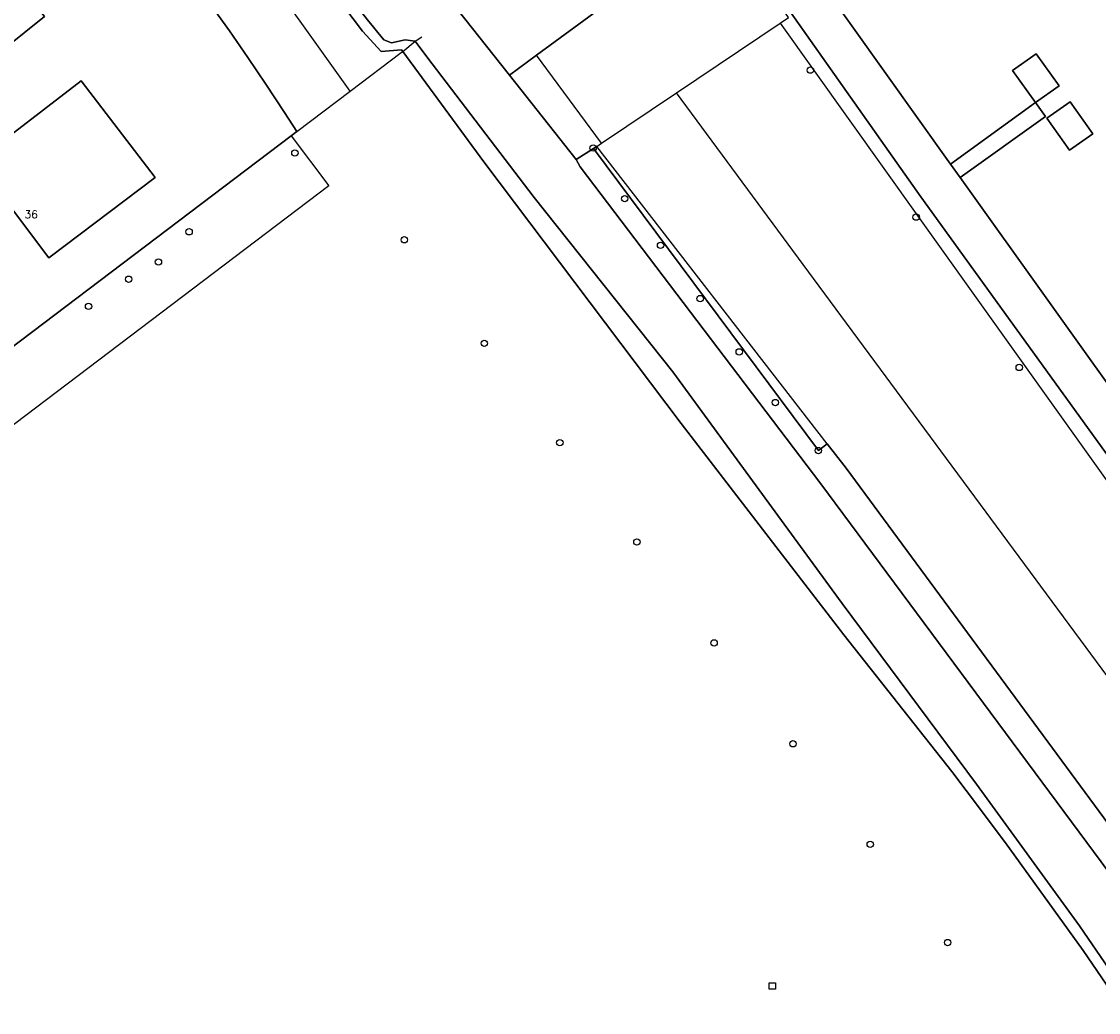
# Model space of a CAD drawing. Header units: metres. Extents: x 108000 to 109000, y 423600 to 424200.
# Tile 59 of 106: x 108627 to 108712, y 423600 to 423678. Entities that reach past the tile are written whole.
import ezdxf

# ---------------------------------------------------------------- set-up
doc = ezdxf.new("R2010")
doc.units = ezdxf.units.M
doc.header["$MEASUREMENT"] = 0
for name, color, linetype in [('Erf', 10, 'Continuous'), ('Fietspad', 10, 'Continuous'), ('grasland agrarisch', 10, 'Continuous'), ('groenvoorziening', 10, 'Continuous'), ('Hek', 10, 'Continuous'), ('Huisnummers', 10, 'Continuous'), ('kolk', 10, 'Continuous'), ('oever_ slootkant', 10, 'Continuous'), ('pand', 10, 'Continuous'), ('vegetatieobject', 10, 'Continuous'), ('voetpad op trap', 10, 'Continuous'), ('waterloop_ sloot', 10, 'Continuous')]:
    doc.layers.add(name, color=color, linetype=linetype)
doc.styles.get("Standard").update_dxf_attribs({"font": 'txt.shx'})

msp = doc.modelspace()

# ---------------------------------------------------------------- linework, layer by layer
at = {"layer": 'Erf', "color": 52, "true_color": 0xd2d200}
for points in [[(108646.485, 423719.312), (108650.828, 423711.304), (108651.135, 423710.827), (108651.597, 423710.035), (108652.049, 423708.941), (108652.309, 423707.993), (108652.48, 423706.822), (108652.491, 423705.638), (108651.167, 423697.497), (108648.412, 423695.727), (108648.734, 423695.025), (108649.387, 423693.985), (108650.154, 423693.051), (108659.845, 423680.449), (108665.163, 423673.718), (108667.291, 423675.283), (108680.996, 423685.36), (108681.774, 423685.932), (108677.84, 423691.581), (108674.953, 423695.503), (108665.635, 423708.164), (108662.681, 423706.118), (108661.328, 423704.889)], [(108706.57, 423671.562), (108707.359, 423670.469), (108700.625, 423665.656), (108714.812, 423645.812), (108723.169, 423651.756), (108723.278, 423651.602), (108749.749, 423670.391), (108748.305, 423672.492), (108737.473, 423687.494), (108737.089, 423687.191), (108737.391, 423686.784), (108733.333, 423683.792), (108730.951, 423687.018), (108735.002, 423690.01), (108735.493, 423690.266), (108734.416, 423691.811), (108721.456, 423709.97), (108719.256, 423712.973), (108691.42, 423693.275), (108684.477, 423688.312), (108699.875, 423666.719), (108706.57, 423671.562)], [(108607.199, 423638.093), (108647.97, 423668.932), (108648.43, 423669.28), (108647.458, 423670.783), (108645.994, 423673.011), (108644.57, 423675.11), (108643.121, 423677.193), (108640.786, 423680.441), (108639.41, 423682.42), (108637.127, 423685.432), (108635.575, 423687.39), (108633.212, 423690.334), (108630.618, 423693.463), (108629.168, 423695.158), (108627.497, 423697.052), (108625.794, 423698.91)], [(108622.602, 423685.804), (108628.577, 423678.322), (108620.402, 423671.792), (108616.61, 423676.561), (108615.613, 423675.768), (108613.448, 423678.47), (108622.602, 423685.804)], [(108706.57, 423671.562), (108704.758, 423674.094), (108706.609, 423675.406), (108708.422, 423672.875), (108706.57, 423671.562)], [(108622.19, 423666.153), (108631.444, 423673.263), (108637.27, 423665.679), (108628.908, 423659.362), (108625.258, 423664.193), (108624.248, 423663.43), (108622.19, 423666.153)], [(108707.453, 423670.344), (108709.281, 423671.625), (108711.078, 423669.094), (108709.242, 423667.813), (108707.453, 423670.344)]]:
    msp.add_lwpolyline(points, dxfattribs=at)
at = {"layer": 'Fietspad', "color": 255}
msp.add_lwpolyline([(108714.812, 423645.812), (108700.625, 423665.656), (108699.875, 423666.719), (108684.477, 423688.312), (108683.835, 423689.213), (108683.156, 423690.165), (108657.078, 423725.651), (108658.059, 423726.967), (108655.086, 423729.585), (108648.751, 423734.903), (108649.028, 423735.214), (108647.211, 423736.771), (108645.155, 423733.835), (108645.786, 423733.325), (108647.528, 423731.904), (108649.815, 423729.654), (108651.91, 423727.364), (108653.884, 423724.969), (108666.154, 423708.152), (108682.016, 423686.11), (108683.951, 423683.422), (108697.548, 423664.15), (108716.32, 423638.176)], dxfattribs=at)
at = {"layer": 'grasland agrarisch', "color": 3, "true_color": 0x00f000}
for p, q in [((108672.027, 423668.104), (108671.778, 423667.937)), ((108690.161, 423644.728), (108672.027, 423668.104))]:
    msp.add_line(p, q, dxfattribs=at)
for points in [[(108728.653, 423621.009), (108716.32, 423638.176), (108697.548, 423664.15), (108683.951, 423683.422), (108682.016, 423686.11), (108681.774, 423685.932), (108680.996, 423685.36), (108667.291, 423675.283), (108665.163, 423673.718), (108670.403, 423667.086), (108671.778, 423667.937)], [(108678.32, 423672.333), (108686.455, 423677.801), (108697.288, 423662.613), (108727.596, 423620.243)], [(108672.027, 423668.104), (108672.401, 423668.355), (108678.32, 423672.333)], [(108720.56, 423615.149), (108689.096, 423657.716), (108678.32, 423672.333)], [(108671.778, 423667.937), (108689.471, 423644.193), (108690.161, 423644.728)], [(108690.161, 423644.728), (108691.648, 423642.812), (108713.767, 423612.814), (108723.085, 423600)]]:
    msp.add_lwpolyline(points, dxfattribs=at)
at = {"layer": 'groenvoorziening', "color": 3}
for q in [(108652.622, 423672.451), (108647.97, 423668.932)]:
    msp.add_line((108648.43, 423669.28), q, dxfattribs=at)
for points in [[(108656.769, 423675.588), (108656.656, 423675.703), (108655.056, 423675.572), (108653.598, 423677.171), (108646.095, 423687.112), (108638.246, 423697.387), (108635.981, 423700.351), (108631.192, 423706.327), (108627.859, 423709.988), (108624.428, 423713.269), (108620.879, 423716.317), (108616.649, 423719.331), (108612.402, 423722.071), (108606.245, 423725.716), (108599.559, 423729.422), (108588.65, 423735.494), (108584.661, 423738.114), (108581.333, 423740.875), (108578.957, 423740.725), (108575.745, 423736.872)], [(108652.622, 423672.451), (108648.684, 423677.952), (108641.1, 423688.471), (108634.414, 423696.719), (108627.551, 423704.292), (108618.627, 423712.13), (108614.251, 423715.267), (108605.755, 423721.008), (108594.688, 423727.678), (108587.667, 423731.252), (108578.91, 423735.154)], [(108625.794, 423698.91), (108627.497, 423697.052), (108629.168, 423695.158), (108630.618, 423693.463), (108633.212, 423690.334), (108635.575, 423687.39), (108637.127, 423685.432), (108639.41, 423682.42), (108640.786, 423680.441), (108643.121, 423677.193), (108644.57, 423675.11), (108645.994, 423673.011), (108647.458, 423670.783), (108648.43, 423669.28)], [(108652.622, 423672.451), (108656.648, 423675.496), (108656.769, 423675.588)], [(108713.635, 423600), (108710.302, 423604.871), (108704.187, 423613.346), (108701.113, 423617.447), (108699.977, 423618.962), (108691.471, 423629.708), (108678.666, 423646.332), (108663.142, 423666.901), (108656.769, 423675.588)], [(108647.97, 423668.932), (108607.199, 423638.093), (108574.8, 423613.702), (108558.282, 423617.468), (108553.077, 423618.699), (108552.762, 423619.167), (108550.534, 423619.685)], [(108647.97, 423668.932), (108650.936, 423665.003), (108576.88, 423608.924)]]:
    msp.add_lwpolyline(points, dxfattribs=at)
at = {"layer": 'Hek', "color": 30}
for p, q in [((108656.769, 423675.588), (108657.742, 423676.402)), ((108657.742, 423676.402), (108658.276, 423676.728)), ((108652.622, 423672.451), (108656.648, 423675.496)), ((108656.648, 423675.496), (108656.769, 423675.588)), ((108672.401, 423668.355), (108667.291, 423675.283)), ((108648.43, 423669.28), (108652.622, 423672.451)), ((108647.97, 423668.932), (108648.43, 423669.28))]:
    msp.add_line(p, q, dxfattribs=at)
for points in [[(108686.455, 423677.801), (108687.124, 423678.251), (108681.774, 423685.932)], [(108670.403, 423667.086), (108671.778, 423667.937), (108672.027, 423668.104), (108672.401, 423668.355), (108678.32, 423672.333), (108686.455, 423677.801)], [(108553.077, 423618.699), (108558.282, 423617.468), (108574.8, 423613.702), (108607.199, 423638.093), (108647.97, 423668.932)]]:
    msp.add_lwpolyline(points, dxfattribs=at)
at = {"layer": 'kolk', "color": 30, "true_color": 0xf07a00}
for p, q in [((108685.599, 423601.838), (108685.599, 423602.338)), ((108685.599, 423602.338), (108686.099, 423602.338)), ((108686.099, 423601.838), (108685.599, 423601.838)), ((108686.099, 423602.338), (108686.099, 423601.838))]:
    msp.add_line(p, q, dxfattribs=at)
at = {"layer": 'oever_ slootkant', "color": 92, "true_color": 0x00c300}
for points in [[(108714.695, 423600), (108710.024, 423606.807), (108701.924, 423617.949), (108691.341, 423632.169), (108678.021, 423650.379), (108667.111, 423664.09), (108658.656, 423675.16), (108657.742, 423676.402), (108656.944, 423676.487), (108655.867, 423676.265), (108655.264, 423676.491), (108653.977, 423678.055), (108651.544, 423681.221), (108649.728, 423683.712), (108641.784, 423694.073), (108640.031, 423696.561), (108638.872, 423697.995)], [(108638.246, 423697.387), (108646.095, 423687.112), (108653.598, 423677.171), (108655.056, 423675.572), (108656.656, 423675.703), (108656.769, 423675.588), (108663.142, 423666.901), (108678.666, 423646.332), (108691.471, 423629.708), (108699.977, 423618.962), (108701.113, 423617.447), (108704.187, 423613.346), (108710.302, 423604.871), (108713.635, 423600)], [(108723.085, 423600), (108713.767, 423612.814), (108691.648, 423642.812), (108690.161, 423644.728), (108689.471, 423644.193), (108671.778, 423667.937), (108670.403, 423667.086), (108670.734, 423666.5), (108689.672, 423641.562), (108711.727, 423611.844), (108720.386, 423600)]]:
    msp.add_lwpolyline(points, dxfattribs=at)
at = {"layer": 'pand', "color": 1}
for points in [[(108615.613, 423675.768), (108616.61, 423676.561), (108620.402, 423671.792), (108628.577, 423678.322), (108622.602, 423685.804), (108613.448, 423678.47), (108615.613, 423675.768)], [(108706.57, 423671.562), (108708.422, 423672.875), (108706.609, 423675.406), (108704.758, 423674.094), (108706.57, 423671.562)], [(108625.258, 423664.193), (108628.908, 423659.362), (108637.27, 423665.679), (108631.444, 423673.263), (108622.19, 423666.153), (108624.248, 423663.43), (108625.258, 423664.193)], [(108707.453, 423670.344), (108709.242, 423667.813), (108711.078, 423669.094), (108709.281, 423671.625), (108707.453, 423670.344)]]:
    msp.add_lwpolyline(points, dxfattribs=at)
at = {"layer": 'vegetatieobject', "color": 3}
for centre in [(108688.846, 423674.112), (108648.274, 423667.591), (108671.744, 423667.983), (108674.231, 423663.999), (108697.168, 423662.549), (108639.949, 423661.398), (108656.883, 423660.766), (108677.053, 423660.333), (108637.539, 423659.022), (108635.192, 423657.669), (108680.17, 423656.144), (108632.036, 423655.529), (108663.182, 423652.63), (108683.242, 423651.954), (108705.277, 423650.728), (108686.088, 423647.97), (108669.125, 423644.808), (108689.471, 423644.193), (108675.191, 423636.997), (108681.269, 423629.063), (108687.474, 423621.131), (108693.552, 423613.22), (108699.642, 423605.499)]:
    msp.add_circle(centre, 0.25, dxfattribs=at)
at = {"layer": 'voetpad op trap', "color": 255}
msp.add_lwpolyline([(108707.359, 423670.469), (108706.57, 423671.562), (108699.875, 423666.719), (108700.625, 423665.656), (108707.359, 423670.469)], dxfattribs=at)
at = {"layer": 'waterloop_ sloot', "color": 5}
for points in [[(108638.872, 423697.995), (108640.031, 423696.561), (108641.784, 423694.073), (108649.728, 423683.712), (108651.544, 423681.221), (108653.977, 423678.055), (108655.264, 423676.491), (108655.867, 423676.265), (108656.944, 423676.487), (108657.742, 423676.402), (108658.656, 423675.16), (108667.111, 423664.09), (108678.021, 423650.379), (108691.341, 423632.169), (108701.924, 423617.949), (108710.024, 423606.807), (108714.695, 423600)], [(108720.386, 423600), (108711.727, 423611.844), (108689.672, 423641.562), (108670.734, 423666.5), (108670.403, 423667.086), (108665.163, 423673.718), (108659.845, 423680.449), (108650.154, 423693.051), (108649.387, 423693.985), (108648.734, 423695.025), (108648.412, 423695.727), (108648.222, 423696.142)]]:
    msp.add_lwpolyline(points, dxfattribs=at)

# ---------------------------------------------------------------- texts
at = {"layer": 'Huisnummers', "color": 255}
msp.add_text('36', height=0.6, dxfattribs=at).set_placement((108627.008, 423662.467))

doc.saveas('drawing.dxf')
